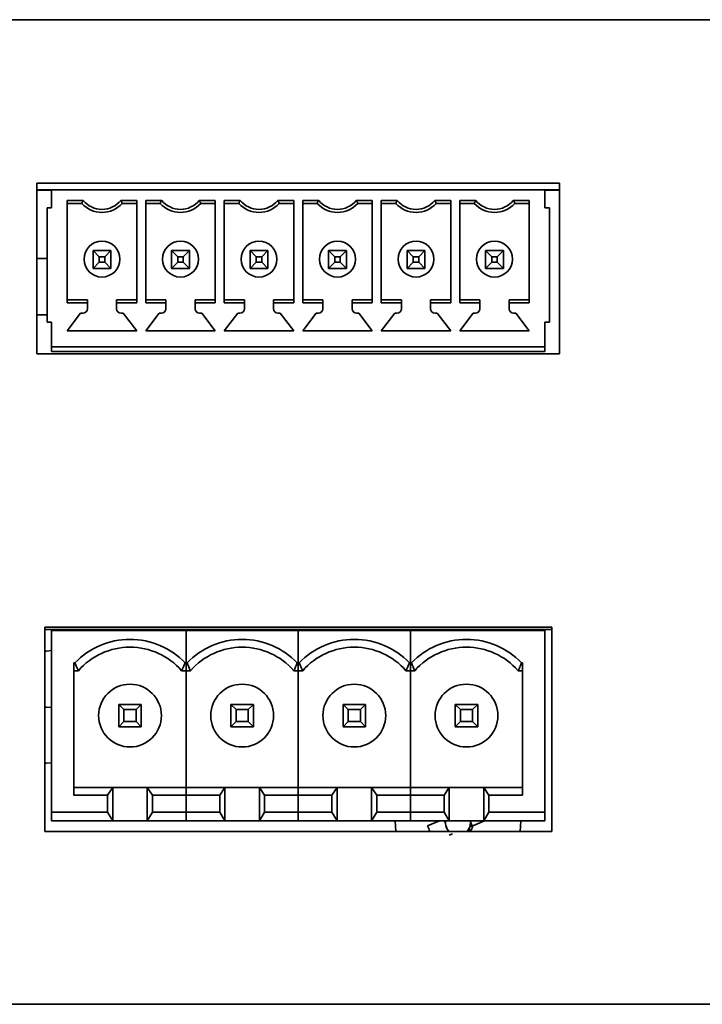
# Model space of a CAD drawing. Header units: millimetres. Extents: x 5 to 587, y 7 to 377.
# Tile 11 of 16: x 500 to 510, y 171 to 186. Entities that reach past the tile are written whole.
import ezdxf

# ---------------------------------------------------------------- set-up
doc = ezdxf.new("R2010")
doc.units = ezdxf.units.MM

msp = doc.modelspace()

# ---------------------------------------------------------------- linework, layer by layer
at = {"color": 7, "linetype": 'Continuous', "lineweight": 35}
for p, q in [((430.44, 185.5322), (575.7734, 185.5322)), ((506.7104, 185.533), (506.7104, 185.5322)), ((506.965, 185.533), (506.7104, 185.533)), ((506.965, 185.533), (506.965, 185.5322)), ((507.8613, 185.533), (506.965, 185.533)), ((507.8613, 185.533), (507.8613, 185.5322)), ((508.503, 185.533), (507.8613, 185.533)), ((508.503, 185.533), (508.503, 185.5322)), ((508.2834, 183.1022), (500.5167, 183.1022)), ((500.5167, 183.1022), (500.5167, 180.5688)), ((508.2834, 180.5688), (508.2834, 183.1022)), ((500.7334, 183.0029), (500.5167, 183.0029)), ((500.7334, 182.9995), (500.5167, 182.9995)), ((500.7334, 182.7362), (500.7334, 183.0029)), ((508.0667, 183.0029), (500.7334, 183.0029)), ((508.2834, 183.0029), (508.0667, 183.0029)), ((508.0667, 183.0029), (508.0667, 182.7362)), ((508.2834, 182.9995), (508.0667, 182.9995)), ((500.9667, 182.8476), (501.2039, 182.8476)), ((500.9667, 182.8476), (500.9667, 181.3249)), ((501.1834, 182.8029), (500.9667, 182.8029)), ((501.1834, 182.8029), (500.9667, 182.8029)), ((501.1834, 182.8029), (501.1834, 182.8029)), ((501.7628, 182.8476), (502, 182.8476)), ((502, 182.8029), (501.7834, 182.8029)), ((501.7834, 182.8029), (501.7834, 182.8029)), ((502, 182.8029), (501.7834, 182.8029)), ((502, 181.3249), (502, 182.8476)), ((502.1334, 182.8476), (502.3706, 182.8476)), ((502.1334, 182.8476), (502.1334, 181.3249)), ((502.35, 182.8029), (502.1334, 182.8029)), ((502.35, 182.8029), (502.1334, 182.8029)), ((502.35, 182.8029), (502.35, 182.8029)), ((502.9295, 182.8476), (503.1667, 182.8476)), ((503.1667, 182.8029), (502.95, 182.8029)), ((502.95, 182.8029), (502.95, 182.8029)), ((503.1667, 182.8029), (502.95, 182.8029)), ((503.1667, 181.3249), (503.1667, 182.8476)), ((503.3, 182.8476), (503.5373, 182.8476)), ((503.3, 182.8476), (503.3, 181.3249)), ((503.5167, 182.8029), (503.3, 182.8029)), ((503.5167, 182.8029), (503.3, 182.8029)), ((503.5167, 182.8029), (503.5167, 182.8029)), ((504.0961, 182.8476), (504.3334, 182.8476)), ((504.3334, 182.8029), (504.1167, 182.8029)), ((504.1167, 182.8029), (504.1167, 182.8029)), ((504.3334, 182.8029), (504.1167, 182.8029)), ((504.3334, 181.3249), (504.3334, 182.8476)), ((504.4667, 182.8476), (504.7039, 182.8476)), ((504.4667, 182.8476), (504.4667, 181.3249)), ((504.6834, 182.8029), (504.4667, 182.8029)), ((504.6834, 182.8029), (504.4667, 182.8029)), ((504.6834, 182.8029), (504.6834, 182.8029)), ((505.2628, 182.8476), (505.5, 182.8476)), ((505.5, 182.8029), (505.2834, 182.8029)), ((505.2834, 182.8029), (505.2834, 182.8029)), ((505.5, 182.8029), (505.2834, 182.8029)), ((505.5, 181.3249), (505.5, 182.8476)), ((505.6334, 182.8476), (505.8706, 182.8476)), ((505.6334, 182.8476), (505.6334, 181.3249)), ((505.85, 182.8029), (505.6334, 182.8029)), ((505.85, 182.8029), (505.6334, 182.8029)), ((505.85, 182.8029), (505.85, 182.8029)), ((506.4295, 182.8476), (506.6667, 182.8476)), ((506.6667, 182.8029), (506.45, 182.8029)), ((506.45, 182.8029), (506.45, 182.8029)), ((506.6667, 182.8029), (506.45, 182.8029)), ((506.6667, 181.3249), (506.6667, 182.8476)), ((506.8, 182.8476), (507.0373, 182.8476)), ((506.8, 182.8476), (506.8, 181.3249)), ((507.0167, 182.8029), (506.8, 182.8029)), ((507.0167, 182.8029), (506.8, 182.8029)), ((507.0167, 182.8029), (507.0167, 182.8029)), ((507.5961, 182.8476), (507.8334, 182.8476)), ((507.8334, 182.8029), (507.6167, 182.8029)), ((507.6167, 182.8029), (507.6167, 182.8029)), ((507.8334, 182.8029), (507.6167, 182.8029)), ((507.8334, 181.3249), (507.8334, 182.8476)), ((500.6667, 182.7362), (500.6667, 181.0362)), ((500.7334, 182.7362), (500.6667, 182.7362)), ((508.0667, 182.7362), (508.1334, 182.7362)), ((508.1334, 181.0362), (508.1334, 182.7362)), ((501.35, 181.8362), (501.35, 182.1029)), ((501.35, 182.1029), (501.4434, 182.0096)), ((501.35, 182.1029), (501.6167, 182.1029)), ((501.6167, 182.1029), (501.5234, 182.0096)), ((501.6167, 182.1029), (501.6167, 181.8362)), ((502.5167, 181.8362), (502.5167, 182.1029)), ((502.5167, 182.1029), (502.61, 182.0096)), ((502.5167, 182.1029), (502.7834, 182.1029)), ((502.7834, 182.1029), (502.69, 182.0096)), ((502.7834, 182.1029), (502.7834, 181.8362)), ((503.6834, 181.8362), (503.6834, 182.1029)), ((503.6834, 182.1029), (503.7767, 182.0096)), ((503.6834, 182.1029), (503.95, 182.1029)), ((503.95, 182.1029), (503.8567, 182.0096)), ((503.95, 182.1029), (503.95, 181.8362)), ((504.85, 181.8362), (504.85, 182.1029)), ((504.85, 182.1029), (504.9434, 182.0096)), ((504.85, 182.1029), (505.1167, 182.1029)), ((505.1167, 182.1029), (505.0234, 182.0096)), ((505.1167, 182.1029), (505.1167, 181.8362)), ((506.0167, 181.8362), (506.0167, 182.1029)), ((506.0167, 182.1029), (506.11, 182.0096)), ((506.0167, 182.1029), (506.2834, 182.1029)), ((506.2834, 182.1029), (506.19, 182.0096)), ((506.2834, 182.1029), (506.2834, 181.8362)), ((507.1834, 181.8362), (507.1834, 182.1029)), ((507.1834, 182.1029), (507.2767, 182.0096)), ((507.1834, 182.1029), (507.45, 182.1029)), ((507.45, 182.1029), (507.3567, 182.0096)), ((507.45, 182.1029), (507.45, 181.8362)), ((500.5167, 181.9822), (500.6567, 181.9822)), ((500.6567, 181.9822), (500.6667, 181.982)), ((501.2167, 181.9746), (501.2167, 181.9746)), ((501.4434, 181.9296), (501.35, 181.8362)), ((501.4434, 182.0096), (501.4434, 181.9296)), ((501.5234, 182.0096), (501.4434, 182.0096)), ((501.4434, 181.9296), (501.5234, 181.9296)), ((501.5234, 181.9296), (501.5234, 182.0096)), ((501.5234, 181.9296), (501.6167, 181.8362)), ((501.75, 181.9746), (501.75, 181.9746)), ((502.3834, 181.9746), (502.3834, 181.9746)), ((502.61, 181.9296), (502.5167, 181.8362)), ((502.61, 182.0096), (502.61, 181.9296)), ((502.69, 182.0096), (502.61, 182.0096)), ((502.61, 181.9296), (502.69, 181.9296)), ((502.69, 181.9296), (502.69, 182.0096)), ((502.69, 181.9296), (502.7834, 181.8362)), ((502.9167, 181.9746), (502.9167, 181.9746)), ((503.55, 181.9746), (503.55, 181.9746)), ((503.7767, 181.9296), (503.6834, 181.8362)), ((503.7767, 182.0096), (503.7767, 181.9296)), ((503.8567, 182.0096), (503.7767, 182.0096)), ((503.7767, 181.9296), (503.8567, 181.9296)), ((503.8567, 181.9296), (503.8567, 182.0096)), ((503.8567, 181.9296), (503.95, 181.8362)), ((504.0834, 181.9746), (504.0834, 181.9746)), ((504.7167, 181.9746), (504.7167, 181.9746)), ((504.9434, 181.9296), (504.85, 181.8362)), ((504.9434, 182.0096), (504.9434, 181.9296)), ((505.0234, 182.0096), (504.9434, 182.0096)), ((504.9434, 181.9296), (505.0234, 181.9296)), ((505.0234, 181.9296), (505.0234, 182.0096)), ((505.0234, 181.9296), (505.1167, 181.8362)), ((505.25, 181.9746), (505.25, 181.9746)), ((505.8834, 181.9746), (505.8834, 181.9746)), ((506.11, 181.9296), (506.0167, 181.8362)), ((506.11, 182.0096), (506.11, 181.9296)), ((506.19, 182.0096), (506.11, 182.0096)), ((506.11, 181.9296), (506.19, 181.9296)), ((506.19, 181.9296), (506.19, 182.0096)), ((506.19, 181.9296), (506.2834, 181.8362)), ((506.4167, 181.9746), (506.4167, 181.9746)), ((507.05, 181.9746), (507.05, 181.9746)), ((507.2767, 181.9296), (507.1834, 181.8362)), ((507.2767, 182.0096), (507.2767, 181.9296)), ((507.3567, 182.0096), (507.2767, 182.0096)), ((507.2767, 181.9296), (507.3567, 181.9296)), ((507.3567, 181.9296), (507.3567, 182.0096)), ((507.3567, 181.9296), (507.45, 181.8362)), ((507.5834, 181.9746), (507.5834, 181.9746)), ((501.6167, 181.8362), (501.35, 181.8362)), ((501.35, 181.8362), (501.6167, 181.8362)), ((502.7834, 181.8362), (502.5167, 181.8362)), ((502.5167, 181.8362), (502.7834, 181.8362)), ((503.95, 181.8362), (503.6834, 181.8362)), ((503.6834, 181.8362), (503.95, 181.8362)), ((505.1167, 181.8362), (504.85, 181.8362)), ((504.85, 181.8362), (505.1167, 181.8362)), ((506.2834, 181.8362), (506.0167, 181.8362)), ((506.0167, 181.8362), (506.2834, 181.8362)), ((507.45, 181.8362), (507.1834, 181.8362)), ((507.45, 181.8362), (507.1834, 181.8362)), ((500.9667, 181.3696), (501.2667, 181.3696)), ((501.2667, 181.3249), (500.9667, 181.3249)), ((501.2667, 181.3696), (501.2667, 181.3249)), ((501.2667, 181.3249), (501.2667, 181.2362)), ((501.7, 181.3696), (502, 181.3696)), ((501.7, 181.3249), (501.7, 181.3696)), ((502, 181.3249), (501.7, 181.3249)), ((501.7, 181.2362), (501.7, 181.3249)), ((502.1334, 181.3696), (502.4334, 181.3696)), ((502.4334, 181.3249), (502.1334, 181.3249)), ((502.4334, 181.3696), (502.4334, 181.3249)), ((502.4334, 181.3249), (502.4334, 181.2362)), ((502.8667, 181.3696), (503.1667, 181.3696)), ((502.8667, 181.3249), (502.8667, 181.3696)), ((503.1667, 181.3249), (502.8667, 181.3249)), ((502.8667, 181.2362), (502.8667, 181.3249)), ((503.3, 181.3696), (503.6, 181.3696)), ((503.6, 181.3249), (503.3, 181.3249)), ((503.6, 181.3696), (503.6, 181.3249)), ((503.6, 181.3249), (503.6, 181.2362)), ((504.0334, 181.3696), (504.3334, 181.3696)), ((504.0334, 181.3249), (504.0334, 181.3696)), ((504.3334, 181.3249), (504.0334, 181.3249)), ((504.0334, 181.2362), (504.0334, 181.3249)), ((504.4667, 181.3696), (504.7667, 181.3696)), ((504.7667, 181.3249), (504.4667, 181.3249)), ((504.7667, 181.3696), (504.7667, 181.3249)), ((504.7667, 181.3249), (504.7667, 181.2362)), ((505.2, 181.3696), (505.5, 181.3696)), ((505.2, 181.3249), (505.2, 181.3696)), ((505.5, 181.3249), (505.2, 181.3249)), ((505.2, 181.2362), (505.2, 181.3249)), ((505.6334, 181.3696), (505.9334, 181.3696)), ((505.9334, 181.3249), (505.6334, 181.3249)), ((505.9334, 181.3696), (505.9334, 181.3249)), ((505.9334, 181.3249), (505.9334, 181.2362)), ((506.3667, 181.3696), (506.6667, 181.3696)), ((506.3667, 181.3249), (506.3667, 181.3696)), ((506.3667, 181.2362), (506.3667, 181.3249)), ((506.6667, 181.3249), (506.3667, 181.3249)), ((506.8, 181.3696), (507.1, 181.3696)), ((507.1, 181.3249), (506.8, 181.3249)), ((507.1, 181.3696), (507.1, 181.3249)), ((507.1, 181.3249), (507.1, 181.2362)), ((507.5334, 181.3696), (507.8334, 181.3696)), ((507.5334, 181.3249), (507.5334, 181.3696)), ((507.5334, 181.2362), (507.5334, 181.3249)), ((507.8334, 181.3249), (507.5334, 181.3249)), ((500.6567, 181.1488), (500.5167, 181.1488)), ((500.6667, 181.149), (500.6567, 181.1488)), ((500.7334, 181.0362), (500.6667, 181.0362)), ((500.7334, 181.0362), (500.6667, 181.0362)), ((500.7334, 180.6696), (500.7334, 181.0362)), ((501.1667, 181.1696), (500.9667, 180.9096)), ((501.1667, 181.1696), (500.9667, 180.9096)), ((501.2, 181.1696), (501.1667, 181.1696)), ((501.1667, 181.1696), (501.1667, 181.1696)), ((501.2, 181.1696), (501.1667, 181.1696)), ((501.8, 181.1696), (501.7667, 181.1696)), ((501.8, 181.1696), (501.7667, 181.1696)), ((502, 180.9096), (501.8, 181.1696)), ((502, 180.9096), (501.8, 181.1696)), ((501.8, 181.1696), (501.8, 181.1696)), ((502.3334, 181.1696), (502.1334, 180.9096)), ((502.3334, 181.1696), (502.1334, 180.9096)), ((502.3667, 181.1696), (502.3334, 181.1696)), ((502.3334, 181.1696), (502.3334, 181.1696)), ((502.3667, 181.1696), (502.3334, 181.1696)), ((502.9667, 181.1696), (502.9334, 181.1696)), ((502.9667, 181.1696), (502.9334, 181.1696)), ((503.1667, 180.9096), (502.9667, 181.1696)), ((503.1667, 180.9096), (502.9667, 181.1696)), ((502.9667, 181.1696), (502.9667, 181.1696)), ((503.5, 181.1696), (503.3, 180.9096)), ((503.5, 181.1696), (503.3, 180.9096)), ((503.5334, 181.1696), (503.5, 181.1696)), ((503.5, 181.1696), (503.5, 181.1696)), ((503.5334, 181.1696), (503.5, 181.1696)), ((504.1334, 181.1696), (504.1, 181.1696)), ((504.1334, 181.1696), (504.1, 181.1696)), ((504.3334, 180.9096), (504.1334, 181.1696)), ((504.3334, 180.9096), (504.1334, 181.1696)), ((504.1334, 181.1696), (504.1334, 181.1696)), ((504.6667, 181.1696), (504.4667, 180.9096)), ((504.6667, 181.1696), (504.4667, 180.9096)), ((504.7, 181.1696), (504.6667, 181.1696)), ((504.6667, 181.1696), (504.6667, 181.1696)), ((504.7, 181.1696), (504.6667, 181.1696)), ((505.3, 181.1696), (505.2667, 181.1696)), ((505.3, 181.1696), (505.2667, 181.1696)), ((505.5, 180.9096), (505.3, 181.1696)), ((505.5, 180.9096), (505.3, 181.1696)), ((505.3, 181.1696), (505.3, 181.1696)), ((505.8334, 181.1696), (505.6334, 180.9096)), ((505.8334, 181.1696), (505.6334, 180.9096)), ((505.8667, 181.1696), (505.8334, 181.1696)), ((505.8334, 181.1696), (505.8334, 181.1696)), ((505.8667, 181.1696), (505.8334, 181.1696)), ((506.4667, 181.1696), (506.4334, 181.1696)), ((506.4667, 181.1696), (506.4334, 181.1696)), ((506.6667, 180.9096), (506.4667, 181.1696)), ((506.6667, 180.9096), (506.4667, 181.1696)), ((506.4667, 181.1696), (506.4667, 181.1696)), ((507, 181.1696), (506.8, 180.9096)), ((507, 181.1696), (506.8, 180.9096)), ((507.0334, 181.1696), (507, 181.1696)), ((507, 181.1696), (507, 181.1696)), ((507.0334, 181.1696), (507, 181.1696)), ((507.6334, 181.1696), (507.6, 181.1696)), ((507.6334, 181.1696), (507.6, 181.1696)), ((507.8334, 180.9096), (507.6334, 181.1696)), ((507.8334, 180.9096), (507.6334, 181.1696)), ((507.6334, 181.1696), (507.6334, 181.1696)), ((508.0667, 181.0362), (508.1334, 181.0362)), ((508.0667, 181.0362), (508.0667, 180.6696)), ((508.0667, 181.0362), (508.1334, 181.0362)), ((500.9667, 180.9096), (502, 180.9096)), ((502.1334, 180.9096), (503.1667, 180.9096)), ((503.3, 180.9096), (504.3334, 180.9096)), ((504.4667, 180.9096), (505.5, 180.9096)), ((505.6334, 180.9096), (506.6667, 180.9096)), ((506.8, 180.9096), (507.8334, 180.9096)), ((500.7334, 180.6696), (500.7334, 180.6696)), ((508.0667, 180.6696), (500.7334, 180.6696)), ((508.0667, 180.6696), (500.7334, 180.6696)), ((500.7334, 180.6529), (500.7334, 180.6696)), ((500.7334, 180.6029), (500.7334, 180.6529)), ((508.0667, 180.6029), (500.7334, 180.6029)), ((508.0667, 180.6696), (508.0667, 180.6696)), ((508.0667, 180.6696), (508.0667, 180.6529)), ((508.0667, 180.6529), (508.0667, 180.6029)), ((500.5167, 180.5688), (508.2834, 180.5688)), ((508.1667, 176.5022), (500.6334, 176.5022)), ((500.6334, 176.5022), (500.6334, 173.4688)), ((508.1667, 173.4688), (508.1667, 176.5022)), ((508.1667, 176.4694), (500.6334, 176.4694)), ((502.7334, 176.4568), (500.7334, 176.4568)), ((500.7334, 173.7568), (500.7334, 176.4568)), ((501.0621, 176.4694), (501.0589, 176.4568)), ((501.7334, 176.4568), (501.7334, 176.4694)), ((502.0667, 176.4568), (502.0667, 176.4694)), ((502.7334, 175.9729), (502.7334, 176.4568)), ((504.4, 176.4568), (502.7334, 176.4568)), ((502.7334, 175.9729), (502.7334, 176.4568)), ((503.4, 176.4568), (503.4, 176.4694)), ((503.7334, 176.4568), (503.7334, 176.4694)), ((504.4, 175.9729), (504.4, 176.4568)), ((506.0667, 176.4568), (504.4, 176.4568)), ((504.4, 175.9729), (504.4, 176.4568)), ((505.0667, 176.4568), (505.0667, 176.4694)), ((505.4, 176.4568), (505.4, 176.4694)), ((506.0667, 175.9729), (506.0667, 176.4568)), ((506.0667, 175.9729), (506.0667, 176.4568)), ((508.0667, 176.4568), (506.0667, 176.4568)), ((506.7334, 176.4568), (506.7334, 176.4694)), ((507.0667, 176.4568), (507.0667, 176.4694)), ((508.0667, 176.4568), (508.0667, 173.7568)), ((500.6567, 176.1488), (500.6334, 176.1488)), ((500.7334, 176.1559), (500.6567, 176.1488)), ((501.0667, 175.9729), (501.0812, 175.9729)), ((501.0667, 174.0074), (501.0667, 175.9729)), ((502.7334, 175.9729), (502.7188, 175.9729)), ((502.7334, 175.8568), (502.7334, 175.9729)), ((502.7334, 175.9729), (502.7479, 175.9729)), ((502.7334, 175.8568), (502.7334, 175.9729)), ((504.4, 175.9729), (504.3855, 175.9729)), ((504.4, 175.8568), (504.4, 175.9729)), ((504.4, 175.9729), (504.4146, 175.9729)), ((504.4, 175.8568), (504.4, 175.9729)), ((506.0667, 175.9729), (506.0522, 175.9729)), ((506.0667, 175.8568), (506.0667, 175.9729)), ((506.0667, 175.9729), (506.0812, 175.9729)), ((506.0667, 175.8568), (506.0667, 175.9729)), ((507.7334, 175.9729), (507.7188, 175.9729)), ((507.7334, 175.9729), (507.7334, 174.0074)), ((501.1325, 175.8568), (501.0667, 175.8568)), ((501.1325, 175.8568), (501.0667, 175.8568)), ((501.1325, 175.8568), (501.1325, 175.8568)), ((502.7334, 175.8568), (502.6676, 175.8568)), ((502.7334, 175.8568), (502.6676, 175.8568)), ((502.6676, 175.8568), (502.6676, 175.8568)), ((502.7334, 174.1235), (502.7334, 175.8568)), ((502.7991, 175.8568), (502.7334, 175.8568)), ((502.7991, 175.8568), (502.7334, 175.8568)), ((502.7334, 174.1235), (502.7334, 175.8568)), ((502.7991, 175.8568), (502.7991, 175.8568)), ((504.4, 175.8568), (504.3343, 175.8568)), ((504.3343, 175.8568), (504.3343, 175.8568)), ((504.4, 175.8568), (504.3343, 175.8568)), ((504.4, 174.1235), (504.4, 175.8568)), ((504.4658, 175.8568), (504.4, 175.8568)), ((504.4658, 175.8568), (504.4, 175.8568)), ((504.4, 174.1235), (504.4, 175.8568)), ((504.4658, 175.8568), (504.4658, 175.8568)), ((506.0667, 175.8568), (506.0009, 175.8568)), ((506.0009, 175.8568), (506.0009, 175.8568)), ((506.0667, 175.8568), (506.0009, 175.8568)), ((506.0667, 174.1235), (506.0667, 175.8568)), ((506.1325, 175.8568), (506.0667, 175.8568)), ((506.1325, 175.8568), (506.0667, 175.8568)), ((506.0667, 174.1235), (506.0667, 175.8568)), ((506.1325, 175.8568), (506.1325, 175.8568)), ((507.7334, 175.8568), (507.6676, 175.8568)), ((507.7334, 175.8568), (507.6676, 175.8568)), ((507.6676, 175.8568), (507.6676, 175.8568)), ((501.7334, 175.3568), (501.7334, 175.0235)), ((501.7334, 175.3568), (501.8098, 175.2804)), ((502.0667, 175.3568), (501.7334, 175.3568)), ((502.0667, 175.3568), (501.9903, 175.2804)), ((502.0667, 175.0235), (502.0667, 175.3568)), ((503.4, 175.3568), (503.4, 175.0235)), ((503.4, 175.3568), (503.4764, 175.2804)), ((503.7334, 175.3568), (503.4, 175.3568)), ((503.7334, 175.3568), (503.657, 175.2804)), ((503.7334, 175.0235), (503.7334, 175.3568)), ((505.0667, 175.3568), (505.0667, 175.0235)), ((505.0667, 175.3568), (505.1431, 175.2804)), ((505.4, 175.3568), (505.0667, 175.3568)), ((505.4, 175.3568), (505.3236, 175.2804)), ((505.4, 175.0235), (505.4, 175.3568)), ((506.7334, 175.3568), (506.7334, 175.0235)), ((506.7334, 175.3568), (506.8098, 175.2804)), ((507.0667, 175.3568), (506.7334, 175.3568)), ((507.0667, 175.3568), (506.9903, 175.2804)), ((507.0667, 175.0235), (507.0667, 175.3568)), ((500.6334, 175.3155), (500.6567, 175.3155)), ((500.6567, 175.3155), (500.7334, 175.3084)), ((501.4334, 175.1902), (501.4334, 175.1902)), ((501.8098, 175.2804), (501.8098, 175.0999)), ((501.8098, 175.2804), (501.9903, 175.2804)), ((501.9903, 175.2804), (501.9903, 175.0999)), ((503.1, 175.1902), (503.1, 175.1902)), ((503.4764, 175.2804), (503.4764, 175.0999)), ((503.4764, 175.2804), (503.657, 175.2804)), ((503.657, 175.2804), (503.657, 175.0999)), ((504.7667, 175.1902), (504.7667, 175.1902)), ((505.1431, 175.2804), (505.1431, 175.0999)), ((505.1431, 175.2804), (505.3236, 175.2804)), ((505.3236, 175.2804), (505.3236, 175.0999)), ((506.4334, 175.1902), (506.4334, 175.1902)), ((506.8098, 175.2804), (506.8098, 175.0999)), ((506.8098, 175.2804), (506.9903, 175.2804)), ((506.9903, 175.2804), (506.9903, 175.0999)), ((501.8098, 175.0999), (501.7334, 175.0235)), ((501.8098, 175.0999), (501.9903, 175.0999)), ((501.9903, 175.0999), (502.0667, 175.0235)), ((503.4764, 175.0999), (503.4, 175.0235)), ((503.4764, 175.0999), (503.657, 175.0999)), ((503.657, 175.0999), (503.7334, 175.0235)), ((505.1431, 175.0999), (505.0667, 175.0235)), ((505.1431, 175.0999), (505.3236, 175.0999)), ((505.3236, 175.0999), (505.4, 175.0235)), ((506.8098, 175.0999), (506.7334, 175.0235)), ((506.8098, 175.0999), (506.9903, 175.0999)), ((506.9903, 175.0999), (507.0667, 175.0235)), ((501.7334, 175.0235), (502.0667, 175.0235)), ((502.0667, 175.0235), (501.7334, 175.0235)), ((503.4, 175.0235), (503.7334, 175.0235)), ((503.7334, 175.0235), (503.4, 175.0235)), ((505.0667, 175.0235), (505.4, 175.0235)), ((505.4, 175.0235), (505.0667, 175.0235)), ((506.7334, 175.0235), (507.0667, 175.0235)), ((507.0667, 175.0235), (506.7334, 175.0235)), ((500.6567, 174.4822), (500.6334, 174.4822)), ((500.7334, 174.4893), (500.6567, 174.4822)), ((501.6431, 174.1235), (501.0667, 174.1235)), ((501.5667, 174.0074), (501.0667, 174.0074)), ((501.6431, 174.1235), (501.5667, 174.0074)), ((501.5667, 174.0074), (501.5667, 173.7568)), ((501.6431, 173.6235), (501.6431, 174.1235)), ((502.157, 174.1235), (501.6431, 174.1235)), ((502.157, 174.1235), (502.157, 173.6235)), ((502.2334, 174.0074), (502.157, 174.1235)), ((502.7334, 174.1235), (502.157, 174.1235)), ((502.2334, 173.7568), (502.2334, 174.0074)), ((502.7334, 174.0074), (502.2334, 174.0074)), ((502.7334, 174.0074), (502.7334, 174.1235)), ((503.3098, 174.1235), (502.7334, 174.1235)), ((502.7334, 174.0074), (502.7334, 174.1235)), ((502.7334, 173.7568), (502.7334, 174.0074)), ((502.7334, 173.7568), (502.7334, 174.0074)), ((503.2334, 174.0074), (502.7334, 174.0074)), ((503.3098, 174.1235), (503.2334, 174.0074)), ((503.2334, 174.0074), (503.2334, 173.7568)), ((503.3098, 173.6235), (503.3098, 174.1235)), ((503.8236, 174.1235), (503.3098, 174.1235)), ((503.8236, 174.1235), (503.8236, 173.6235)), ((503.9, 174.0074), (503.8236, 174.1235)), ((504.4, 174.1235), (503.8236, 174.1235)), ((504.4, 174.0074), (503.9, 174.0074)), ((503.9, 173.7568), (503.9, 174.0074)), ((504.4, 174.0074), (504.4, 174.1235)), ((504.9764, 174.1235), (504.4, 174.1235)), ((504.4, 174.0074), (504.4, 174.1235)), ((504.4, 173.7568), (504.4, 174.0074)), ((504.9, 174.0074), (504.4, 174.0074)), ((504.4, 173.7568), (504.4, 174.0074)), ((504.9764, 174.1235), (504.9, 174.0074)), ((504.9, 174.0074), (504.9, 173.7568)), ((504.9764, 173.6235), (504.9764, 174.1235)), ((505.4903, 174.1235), (504.9764, 174.1235)), ((505.4903, 174.1235), (505.4903, 173.6235)), ((505.5667, 174.0074), (505.4903, 174.1235)), ((506.0667, 174.1235), (505.4903, 174.1235)), ((505.5667, 173.7568), (505.5667, 174.0074)), ((506.0667, 174.0074), (505.5667, 174.0074)), ((506.0667, 174.0074), (506.0667, 174.1235)), ((506.6431, 174.1235), (506.0667, 174.1235)), ((506.0667, 174.0074), (506.0667, 174.1235)), ((506.0667, 173.7568), (506.0667, 174.0074)), ((506.0667, 173.7568), (506.0667, 174.0074)), ((506.5667, 174.0074), (506.0667, 174.0074)), ((506.6431, 174.1235), (506.5667, 174.0074)), ((506.5667, 174.0074), (506.5667, 173.7568)), ((506.6431, 173.6235), (506.6431, 174.1235)), ((507.157, 174.1235), (506.6431, 174.1235)), ((507.157, 174.1235), (507.157, 173.6235)), ((507.2334, 174.0074), (507.157, 174.1235)), ((507.7334, 174.1235), (507.157, 174.1235)), ((507.2334, 173.7568), (507.2334, 174.0074)), ((507.7334, 174.0074), (507.2334, 174.0074)), ((501.5667, 173.7568), (500.7334, 173.7568)), ((500.7334, 173.6235), (500.7334, 173.7568)), ((501.5667, 173.7568), (501.6431, 173.6235)), ((502.157, 173.6235), (502.2334, 173.7568)), ((502.2334, 173.7568), (502.7334, 173.7568)), ((502.7334, 173.6235), (502.7334, 173.7568)), ((503.2334, 173.7568), (502.7334, 173.7568)), ((502.7334, 173.6235), (502.7334, 173.7568)), ((503.2334, 173.7568), (503.3098, 173.6235)), ((503.8236, 173.6235), (503.9, 173.7568)), ((503.9, 173.7568), (504.4, 173.7568)), ((504.4, 173.6235), (504.4, 173.7568)), ((504.9, 173.7568), (504.4, 173.7568)), ((504.4, 173.6235), (504.4, 173.7568)), ((504.9, 173.7568), (504.9764, 173.6235)), ((505.4903, 173.6235), (505.5667, 173.7568)), ((505.5667, 173.7568), (506.0667, 173.7568)), ((506.0667, 173.6235), (506.0667, 173.7568)), ((506.0667, 173.6235), (506.0667, 173.7568)), ((506.5667, 173.7568), (506.0667, 173.7568)), ((506.5667, 173.7568), (506.6431, 173.6235)), ((507.157, 173.6235), (507.2334, 173.7568)), ((507.2334, 173.7568), (508.0667, 173.7568)), ((508.0667, 173.7568), (508.0667, 173.6235)), ((501.6431, 173.6235), (500.7334, 173.6235)), ((502.7334, 173.6235), (500.7334, 173.6235)), ((500.7334, 173.6235), (500.7334, 173.6235)), ((501.6431, 173.6235), (502.157, 173.6235)), ((502.157, 173.6235), (502.7334, 173.6235)), ((503.3098, 173.6235), (502.7334, 173.6235)), ((504.4, 173.6235), (502.7334, 173.6235)), ((503.3098, 173.6235), (503.8236, 173.6235)), ((503.8236, 173.6235), (504.4, 173.6235)), ((504.9764, 173.6235), (504.4, 173.6235)), ((506.0667, 173.6235), (504.4, 173.6235)), ((504.9764, 173.6235), (505.4903, 173.6235)), ((505.4903, 173.6235), (506.0667, 173.6235)), ((505.8404, 173.6235), (505.8491, 173.4688)), ((506.6431, 173.6235), (506.0667, 173.6235)), ((508.0667, 173.6235), (506.0667, 173.6235)), ((506.5014, 173.6235), (506.3232, 173.5527)), ((506.5744, 173.6235), (506.5883, 173.5884)), ((506.6431, 173.6235), (507.157, 173.6235)), ((506.9584, 173.6093), (506.9571, 173.6235)), ((506.9823, 173.5491), (506.9584, 173.6093)), ((506.9939, 173.5537), (507.1694, 173.6235)), ((507.157, 173.6235), (508.0667, 173.6235)), ((507.6976, 173.4688), (507.7064, 173.6235)), ((508.0667, 173.6235), (508.0667, 173.6235)), ((500.6334, 173.4688), (508.1667, 173.4688)), ((506.6316, 173.4795), (506.6358, 173.4688)), ((506.9224, 173.4688), (506.9529, 173.481)), ((430.34, 170.8988), (575.8734, 170.8988))]:
    msp.add_line(p, q, dxfattribs=at)
at = {"color": 7, "linetype": 'Continuous', "lineweight": 35, "flags": 128}
msp.add_lwpolyline([(506.6316, 173.4795), (506.6378, 173.4724), (506.6413, 173.4688)], dxfattribs=at)
at = {"color": 7, "linetype": 'Continuous', "lineweight": 35}
for centre, radius in [((501.4834, 181.9746), 0.2667), ((502.65, 181.9746), 0.2667), ((503.8167, 181.9746), 0.2667), ((504.9834, 181.9746), 0.2667), ((506.15, 181.9746), 0.2667), ((507.3167, 181.9746), 0.2667), ((501.9, 175.1902), 0.4667), ((503.5667, 175.1902), 0.4667), ((505.2334, 175.1902), 0.4667), ((506.9, 175.1902), 0.4667)]:
    msp.add_circle(centre, radius, dxfattribs=at)
for centre, radius, start, end in [((501.4834, 183.0737), 0.4042, 222.07502, 317.92498), ((501.4834, 183.0737), 0.4042, 222.07502, 317.92498), ((501.4834, 183.0737), 0.3595, 218.98482, 321.01518), ((502.65, 183.0737), 0.4042, 222.07502, 317.92498), ((502.65, 183.0737), 0.4042, 222.07502, 317.92498), ((502.65, 183.0737), 0.3595, 218.98482, 321.01518), ((503.8167, 183.0737), 0.4042, 222.07502, 317.92498), ((503.8167, 183.0737), 0.4042, 222.07502, 317.92498), ((503.8167, 183.0737), 0.3595, 218.98482, 321.01518), ((504.9834, 183.0737), 0.4042, 222.07502, 317.92498), ((504.9834, 183.0737), 0.4042, 222.07502, 317.92498), ((504.9834, 183.0737), 0.3595, 218.98482, 321.01518), ((506.15, 183.0737), 0.4042, 222.07502, 317.92498), ((506.15, 183.0737), 0.4042, 222.07502, 317.92498), ((506.15, 183.0737), 0.3595, 218.98482, 321.01518), ((507.3167, 183.0737), 0.4042, 222.07502, 317.92498), ((507.3167, 183.0737), 0.4042, 222.07502, 317.92498), ((507.3167, 183.0737), 0.3595, 218.98482, 321.01518), ((501.4834, 181.9746), 0.2667, 180, 0), ((502.65, 181.9746), 0.2667, 180, 0), ((503.8167, 181.9746), 0.2667, 180, 0), ((504.9834, 181.9746), 0.2667, 180, 0), ((506.15, 181.9746), 0.2667, 180, 0), ((507.3167, 181.9746), 0.2667, 180, 0), ((501.2, 181.2362), 0.0667, 270, 0), ((501.2, 181.2362), 0.0667, 270, 0), ((501.7667, 181.2362), 0.0667, 180, 270), ((501.7667, 181.2362), 0.0667, 180, 270), ((502.3667, 181.2362), 0.0667, 270, 0), ((502.3667, 181.2362), 0.0667, 270, 0), ((502.9334, 181.2362), 0.0667, 180, 270), ((502.9334, 181.2362), 0.0667, 180, 270), ((503.5334, 181.2362), 0.0667, 270, 0), ((503.5334, 181.2362), 0.0667, 270, 0), ((504.1, 181.2362), 0.0667, 180, 270), ((504.1, 181.2362), 0.0667, 180, 270), ((504.7, 181.2362), 0.0667, 270, 0), ((504.7, 181.2362), 0.0667, 270, 0), ((505.2667, 181.2362), 0.0667, 180, 270), ((505.2667, 181.2362), 0.0667, 180, 270), ((505.8667, 181.2362), 0.0667, 270, 0), ((505.8667, 181.2362), 0.0667, 270, 0), ((506.4334, 181.2362), 0.0667, 180, 270), ((506.4334, 181.2362), 0.0667, 180, 270), ((507.0334, 181.2362), 0.0667, 270, 0), ((507.0334, 181.2362), 0.0667, 270, 0), ((507.6, 181.2362), 0.0667, 180, 270), ((507.6, 181.2362), 0.0667, 180, 270), ((501.9, 175.1902), 1.1328, 43.71131, 136.28869), ((501.9, 175.1902), 1.0167, 40.97561, 139.02439), ((501.9, 175.1902), 1.0167, 40.97561, 139.02439), ((503.5667, 175.1902), 1.1328, 43.71131, 136.28869), ((503.5667, 175.1902), 1.0167, 40.97561, 139.02439), ((503.5667, 175.1902), 1.0167, 40.97561, 139.02439), ((505.2334, 175.1902), 1.1328, 43.71131, 136.28869), ((505.2334, 175.1902), 1.0167, 40.97561, 139.02439), ((505.2334, 175.1902), 1.0167, 40.97561, 139.02439), ((506.9, 175.1902), 1.1328, 43.71131, 136.28869), ((506.9, 175.1902), 1.0167, 40.97561, 139.02439), ((506.9, 175.1902), 1.0167, 40.97561, 139.02439), ((501.9, 175.1902), 0.4667, 180, 0), ((503.5667, 175.1902), 0.4667, 180, 0), ((505.2334, 175.1902), 0.4667, 180, 0), ((506.9, 175.1902), 0.4667, 180, 0), ((506.7734, 173.5988), 0.1853, 172.35411, 183.24036), ((506.7734, 173.5988), 0.1853, 183.24036, 220.10086), ((506.7734, 173.5988), 0.1853, 339.9524, 3.24036), ((509.761, 174.7861), 3.6524, 199.73759, 201.14085), ((506.7734, 173.5988), 0.1853, 315.45744, 333.38882), ((506.7734, 173.5988), 0.1853, 333.38882, 339.9524), ((506.7734, 173.5988), 0.2251, 324.90124, 348.43998)]:
    msp.add_arc(centre, radius, start, end, dxfattribs=at)
msp.add_ellipse((506.752, 173.5903), major_axis=(0.1523, 0.0605), ratio=0.9901159, start_param=2.7721797, end_param=3.5110056, dxfattribs=at)
for points in [[(501.1834, 182.8029), (501.1867, 182.8104), (501.19, 182.8178), (501.1969, 182.8327), (501.2004, 182.8401), (501.2039, 182.8476)], [(501.7834, 182.8029), (501.7801, 182.8104), (501.7767, 182.8178), (501.7698, 182.8327), (501.7664, 182.8401), (501.7628, 182.8476)], [(502.35, 182.8029), (502.3533, 182.8104), (502.3567, 182.8178), (502.3636, 182.8327), (502.367, 182.8401), (502.3706, 182.8476)], [(502.95, 182.8029), (502.9467, 182.8104), (502.9434, 182.8178), (502.9365, 182.8327), (502.933, 182.8401), (502.9295, 182.8476)], [(503.5167, 182.8029), (503.52, 182.8104), (503.5234, 182.8178), (503.5302, 182.8327), (503.5337, 182.8401), (503.5373, 182.8476)], [(504.1167, 182.8029), (504.1134, 182.8104), (504.11, 182.8178), (504.1032, 182.8327), (504.0997, 182.8401), (504.0961, 182.8476)], [(504.6834, 182.8029), (504.6867, 182.8104), (504.69, 182.8178), (504.6969, 182.8327), (504.7004, 182.8401), (504.7039, 182.8476)], [(505.2834, 182.8029), (505.2801, 182.8104), (505.2767, 182.8178), (505.2698, 182.8327), (505.2664, 182.8401), (505.2628, 182.8476)], [(505.85, 182.8029), (505.8533, 182.8104), (505.8567, 182.8178), (505.8636, 182.8327), (505.867, 182.8401), (505.8706, 182.8476)], [(506.45, 182.8029), (506.4467, 182.8104), (506.4434, 182.8178), (506.4365, 182.8327), (506.433, 182.8401), (506.4295, 182.8476)], [(507.0167, 182.8029), (507.02, 182.8104), (507.0234, 182.8178), (507.0302, 182.8327), (507.0337, 182.8401), (507.0373, 182.8476)], [(507.6167, 182.8029), (507.6134, 182.8104), (507.61, 182.8178), (507.6032, 182.8327), (507.5997, 182.8401), (507.5961, 182.8476)]]:
    msp.add_open_spline(points, degree=3, knots=[0, 0, 0, 0, 0.26065254, 0.26065254, 0.52130508, 0.52130508, 0.52130508, 0.52130508], dxfattribs=at)
for points in [[(501.1325, 175.8568), (501.1154, 175.8943), (501.0983, 175.933), (501.0812, 175.9729)], [(502.6676, 175.8568), (502.6852, 175.8955), (502.7023, 175.9342), (502.7188, 175.9729)], [(502.7991, 175.8568), (502.7821, 175.8943), (502.765, 175.933), (502.7479, 175.9729)], [(504.3343, 175.8568), (504.3519, 175.8955), (504.369, 175.9342), (504.3855, 175.9729)], [(504.4658, 175.8568), (504.4487, 175.8943), (504.4316, 175.933), (504.4146, 175.9729)], [(506.0009, 175.8568), (506.0186, 175.8955), (506.0356, 175.9342), (506.0522, 175.9729)], [(506.1325, 175.8568), (506.1154, 175.8943), (506.0983, 175.933), (506.0812, 175.9729)], [(507.6676, 175.8568), (507.6852, 175.8955), (507.7023, 175.9342), (507.7188, 175.9729)], [(506.644, 173.4147), (506.6587, 173.4205), (506.6739, 173.4266), (506.6904, 173.4331)], [(506.9575, 173.4694), (506.9517, 173.4841), (506.9456, 173.4993), (506.9391, 173.5158)], [(506.9939, 173.5537), (506.9791, 173.5479), (506.9639, 173.5418), (506.9475, 173.5353)]]:
    msp.add_open_spline(points, degree=3, dxfattribs=at)

doc.saveas('drawing.dxf')
